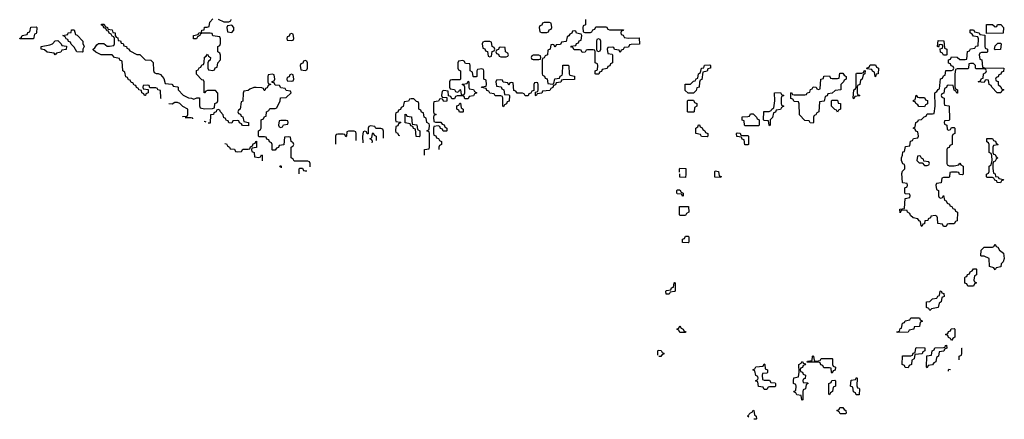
# Model space of a CAD drawing. Header units: inches. Extents: x 2774406 to 2911609, y 892737 to 1000506.
# Tile 15 of 79: x 2775548 to 2782798, y 982766 to 985707. Entities that reach past the tile are written whole.
import ezdxf

# ---------------------------------------------------------------- set-up
doc = ezdxf.new("R2010")
doc.units = ezdxf.units.IN
doc.header["$MEASUREMENT"] = 0
doc.layers.add('C7978', color=7, linetype='Continuous')
doc.layers.add('C7988', color=7, linetype='Continuous')

msp = doc.modelspace()

# ---------------------------------------------------------------- linework, layer by layer
at = {"layer": 'C7978', "color": 6}
for points in [[(2776590, 985128), (2776588, 985130), (2776586, 985186), (2776566, 985190), (2776562, 985202), (2776550, 985206), (2776506, 985206), (2776502, 985222), (2776490, 985226), (2776458, 985222), (2776454, 985210), (2776458, 985198), (2776494, 985194), (2776494, 985170), (2776478, 985162), (2776474, 985150), (2776466, 985150), (2776462, 985162), (2776448.4, 985168.4), (2776446, 985186), (2776426, 985190), (2776422, 985202), (2776408, 985208), (2776402, 985222), (2776390, 985226), (2776382, 985242), (2776370, 985246), (2776362, 985262), (2776350, 985266), (2776342, 985282), (2776330, 985286), (2776322, 985322), (2776308, 985330), (2776302, 985402), (2776286, 985410), (2776282, 985422), (2776246, 985430), (2776228, 985448), (2776149, 985449), (2776108.4, 985468.4), (2776090, 985486), (2776088, 985490), (2776100.4, 985499.6), (2776116.4, 985523.6), (2776128.4, 985531.6), (2776167.3, 985532.7), (2776192.7, 985512.7), (2776210, 985512), (2776242, 985518), (2776246, 985530), (2776246, 985570), (2776242, 985582), (2776230, 985586), (2776222, 985602), (2776208, 985608), (2776202, 985622), (2776190, 985626), (2776182, 985642), (2776168, 985648), (2776162, 985662), (2776150, 985666), (2776150, 985674), (2776170, 985674), (2776178, 985658), (2776194, 985650), (2776198, 985638), (2776230, 985634), (2776234, 985614), (2776251.3, 985610), (2776252, 985592), (2776258, 985578), (2776270, 985574), (2776274, 985554), (2776290, 985552), (2776294, 985534), (2776310, 985532), (2776314, 985514), (2776334, 985510), (2776338, 985498), (2776350, 985494), (2776358, 985478), (2776410, 985452), (2776431.6, 985451.6), (2776472.7, 985412.7), (2776514, 985410), (2776532, 985392), (2776532.7, 985332.7), (2776538, 985318), (2776552, 985312), (2776568, 985312), (2776583.6, 985303.6), (2776610, 985274), (2776618, 985238), (2776668, 985232), (2776674, 985230), (2776678, 985218), (2776710, 985214), (2776714, 985210), (2776714, 985190), (2776751.6, 985151.6), (2776790, 985131.3), (2776814, 985130), (2776830, 985122), (2776852, 985132), (2776872.7, 985132.7), (2776872.7, 985072.7), (2776878, 985058), (2776910, 985052), (2776967.3, 985052.7), (2776982, 985058), (2776986, 985090), (2777002, 985098), (2777006, 985110), (2777007.3, 985167.3), (2776990, 985186), (2776930, 985186), (2776918, 985182), (2776910, 985168), (2776906, 985170), (2776906, 985250), (2776902, 985262), (2776890, 985266), (2776850, 985306), (2776848.7, 985328.7), (2776850, 985334), (2776862, 985338), (2776870, 985354), (2776882, 985358), (2776890, 985374), (2776902, 985378), (2776907.3, 985392.7), (2776908.7, 985431.3), (2776922, 985438), (2776930, 985454), (2776938, 985438), (2776952, 985430), (2776951.6, 985408.4), (2776938, 985402), (2776934, 985390), (2776934, 985350), (2776938, 985338), (2776970, 985334), (2776982, 985338), (2776988, 985352), (2777002, 985358), (2777008, 985390), (2777027.3, 985412.7), (2777027.3, 985447.3), (2777022, 985462), (2777006, 985470), (2777006, 985510), (2777022, 985518), (2777027.3, 985532.7), (2777027.3, 985567.3), (2777022, 985582), (2776970, 985588), (2776966, 985606), (2776950, 985608), (2776892.7, 985607.3), (2776878, 985602), (2776874, 985590), (2776858, 985582), (2776850, 985566), (2776827.3, 985567.3), (2776828, 985590), (2776862, 985598), (2776866, 985610), (2776886, 985614), (2776888, 985630), (2776906, 985634), (2776910, 985651.3), (2776928, 985652), (2776942, 985658), (2776948, 985690), (2776970, 985714)], [(2777010, 985712), (2777050, 985692), (2777087.3, 985692.7), (2777102, 985698), (2777106, 985710)], [(2779714, 985710), (2779714, 985670), (2779698, 985662), (2779694, 985650), (2779698, 985618), (2779710, 985614), (2779750, 985614), (2779762, 985618), (2779767.3, 985632.7), (2779782, 985638), (2779790, 985654), (2779870, 985654), (2779878, 985638), (2779890, 985634), (2779994, 985634), (2779992.7, 985627.3), (2779978, 985622), (2779974, 985610), (2779978, 985598), (2779992.7, 985592.7), (2779998, 985578), (2780000, 985577.6)], [(2780000, 985502.3), (2779998, 985502), (2779992.7, 985487.3), (2779978, 985482), (2779970, 985466), (2779962, 985482), (2779927.3, 985487.3), (2779922, 985502), (2779910, 985506), (2779878, 985502), (2779874, 985490), (2779878, 985458), (2779910, 985454), (2779914, 985450), (2779914, 985390), (2779898, 985382), (2779892.7, 985367.3), (2779878, 985362), (2779872.7, 985347.3), (2779838, 985342), (2779832.7, 985327.3), (2779818, 985322), (2779812.7, 985307.3), (2779790, 985306), (2779786, 985310), (2779786, 985330), (2779802, 985338), (2779806, 985370), (2779802, 985382), (2779786, 985390), (2779786, 985470), (2779782, 985482), (2779770, 985486), (2779730, 985486), (2779718, 985482), (2779712.7, 985467.3), (2779690, 985466), (2779682, 985482), (2779670, 985486), (2779630, 985486), (2779622, 985502), (2779610, 985506), (2779607.3, 985512.7), (2779642, 985518), (2779647.3, 985532.7), (2779662, 985538), (2779667.3, 985552.7), (2779682, 985558), (2779686, 985590), (2779682, 985602), (2779647.3, 985607.3), (2779642, 985622), (2779630, 985626), (2779618, 985622), (2779612.7, 985607.3), (2779598, 985602), (2779592, 985588), (2779578, 985582), (2779572.7, 985547.3), (2779538, 985542), (2779530, 985526), (2779498, 985522), (2779490, 985506), (2779482, 985522), (2779470, 985526), (2779458, 985522), (2779454, 985490), (2779438, 985482), (2779434, 985450), (2779418, 985442), (2779410, 985426), (2779398, 985422), (2779394, 985410), (2779394, 985310), (2779398, 985298), (2779412.7, 985292.7), (2779418, 985278), (2779432.7, 985272.7), (2779438, 985238), (2779470, 985234), (2779482, 985238), (2779487.3, 985272.7), (2779522, 985278), (2779527.3, 985292.7), (2779542, 985298), (2779546, 985310), (2779547.3, 985372.7), (2779587.3, 985372.7), (2779592.7, 985367.3), (2779594, 985310), (2779598, 985298), (2779632.7, 985292.7), (2779632.7, 985267.3), (2779550, 985266), (2779538, 985262), (2779532.7, 985247.3), (2779498, 985242), (2779492.7, 985227.3), (2779478, 985222), (2779472.7, 985207.3), (2779458, 985202), (2779452.7, 985187.3), (2779398, 985182), (2779392.7, 985167.3), (2779358, 985162), (2779350, 985146), (2779346, 985150), (2779346, 985174), (2779362, 985178), (2779366, 985190), (2779366, 985230), (2779362, 985242), (2779350, 985246), (2779338, 985242), (2779334, 985230), (2779334, 985186), (2779318, 985182), (2779312.7, 985167.3), (2779298, 985162), (2779292.7, 985147.3), (2779270, 985146), (2779262, 985162), (2779250, 985166), (2779210, 985166), (2779202, 985182), (2779187.3, 985187.3), (2779182, 985242), (2779170, 985246), (2779158, 985242), (2779150, 985226), (2779142, 985242), (2779107.3, 985247.3), (2779102, 985262), (2779090, 985266), (2779058, 985262), (2779054, 985250), (2779058, 985218), (2779092.7, 985212.7), (2779098, 985198), (2779114, 985190), (2779118, 985158), (2779150, 985154), (2779154, 985150), (2779152.7, 985107.3), (2779138, 985102), (2779132.7, 985087.3), (2779118, 985082), (2779110, 985066), (2779106, 985070), (2779106, 985130), (2779102, 985142), (2779090, 985146), (2779050, 985146), (2779042, 985162), (2779010, 985166), (2779002, 985182), (2778987.3, 985187.3), (2778982, 985202), (2778947.3, 985207.3), (2778950, 985214), (2778982, 985218), (2778986, 985230), (2778982, 985262), (2778966, 985270), (2778966, 985330), (2778962, 985342), (2778950, 985346), (2778918, 985342), (2778914, 985330), (2778914, 985290), (2778910, 985286), (2778890, 985286), (2778886, 985290), (2778882, 985322), (2778866, 985330), (2778866, 985370), (2778862, 985382), (2778830, 985386), (2778822, 985402), (2778810, 985406), (2778778, 985402), (2778774, 985390), (2778774, 985350), (2778778, 985338), (2778794, 985330), (2778794, 985270), (2778790, 985266), (2778730, 985266), (2778718, 985262), (2778714, 985250), (2778714, 985210), (2778718, 985198), (2778750, 985194), (2778758, 985178), (2778770, 985174), (2778782, 985178), (2778790, 985194), (2778794, 985190), (2778798, 985158), (2778810, 985154), (2778822, 985158), (2778826, 985170), (2778826, 985210), (2778822, 985222), (2778806, 985230), (2778810, 985234), (2778842, 985238), (2778850, 985254), (2778854, 985250), (2778854, 985210), (2778858, 985198), (2778890, 985194), (2778898, 985178), (2778914, 985170), (2778898, 985162), (2778890, 985146), (2778858, 985142), (2778850, 985126), (2778826, 985126), (2778822, 985142), (2778810, 985146), (2778770, 985146), (2778758, 985142), (2778750, 985126), (2778730, 985126), (2778722, 985142), (2778706, 985146), (2778702, 985182), (2778670, 985186), (2778658, 985182), (2778654, 985150), (2778658, 985138), (2778694, 985134), (2778692.7, 985107.3), (2778670, 985106), (2778662, 985122), (2778650, 985126), (2778638, 985122), (2778632, 985108), (2778598, 985102), (2778594, 985090), (2778594, 985030), (2778598, 985018), (2778614, 985010), (2778598, 985002), (2778594, 984990), (2778598, 984958), (2778610, 984954), (2778650, 984954), (2778658, 984938), (2778672.7, 984932.7), (2778678, 984918), (2778694, 984910), (2778694, 984890), (2778690, 984886), (2778667.3, 984887.3), (2778662, 984902), (2778647.3, 984907.3), (2778642, 984922), (2778630, 984926), (2778598, 984922), (2778594, 984910), (2778594, 984870), (2778598, 984858), (2778612.7, 984852.7), (2778618, 984838), (2778632.7, 984832.7), (2778638, 984818), (2778654, 984810), (2778654, 984790), (2778638, 984782), (2778634, 984770), (2778634, 984752.1)], [(2777410, 985306), (2777378, 985302), (2777374, 985290), (2777374, 985250), (2777378, 985238), (2777394, 985234), (2777394, 985230), (2777378, 985222), (2777370, 985206), (2777358, 985202), (2777352.7, 985187.3), (2777347.3, 985187.3), (2777342, 985202), (2777330, 985206), (2777290, 985208), (2777272.7, 985207.3), (2777243.6, 985196.4), (2777230, 985186), (2777198, 985182), (2777192.7, 985167.3), (2777191.6, 985108.4), (2777178, 985102), (2777172, 985048), (2777158, 985042), (2777154, 985030), (2777158, 985018), (2777172.7, 985012.7), (2777178, 984998), (2777191.6, 984991.6), (2777198, 984958), (2777234, 984950), (2777232.7, 984927.3), (2777188.4, 984928.4), (2777182, 984942), (2777167.3, 984947.3), (2777162, 984962), (2777150, 984966), (2777118, 984962), (2777110, 984946), (2777087.3, 984947.3), (2777082, 984962), (2777070, 984966), (2777062, 984982), (2777050, 984986), (2777047.3, 985007.3), (2777026, 985030), (2777022, 985042), (2777010, 985046), (2776998, 985042), (2776994, 985030), (2776978, 985022), (2776974, 985010), (2776954, 985006), (2776950, 984946), (2776936.5, 984946)], [(2777686, 984624.5), (2777686, 984650), (2777682, 984662), (2777670, 984666), (2777570, 984666), (2777562, 984682), (2777546, 984690), (2777546, 984770), (2777562, 984778), (2777566, 984790), (2777562, 984802), (2777546, 984810), (2777542, 984842), (2777530, 984846), (2777498, 984842), (2777492.7, 984787.3), (2777458, 984782), (2777452.7, 984767.3), (2777438, 984762), (2777430, 984746), (2777410, 984746), (2777406, 984750), (2777406, 984790), (2777402, 984802), (2777388, 984808), (2777382, 984822), (2777368, 984828), (2777362, 984842), (2777350, 984846), (2777310, 984846), (2777306, 984850), (2777306, 984890), (2777322, 984898), (2777326, 984910), (2777326, 984970), (2777342, 984978), (2777350, 984994), (2777362, 984998), (2777366, 985030), (2777382, 985038), (2777390, 985054), (2777430, 985054), (2777442, 985058), (2777466, 985110), (2777467.3, 985132.7), (2777510, 985134), (2777546, 985170), (2777542, 985182), (2777510, 985186), (2777502, 985202), (2777470, 985206), (2777462, 985222), (2777430, 985226), (2777422, 985242), (2777406, 985246), (2777407.3, 985252.7), (2777422, 985258), (2777426, 985270), (2777422, 985302), (2777410, 985306)], [(2776749.5, 984993), (2776750, 984994), (2776782, 984998), (2776786, 985010), (2776786, 985050), (2776748.4, 985068.4), (2776726, 985090), (2776710, 985098), (2776690, 985098), (2776670, 985086), (2776646.5, 985087.2)], [(2778450, 985126), (2778430, 985126), (2778418, 985122), (2778411.6, 985108.4), (2778378, 985102), (2778372.7, 985067.3), (2778358, 985062), (2778352.7, 985047.3), (2778338, 985042), (2778332.7, 985027.3), (2778318, 985022), (2778314, 985010), (2778314, 984970), (2778318, 984958), (2778350, 984954), (2778354, 984950), (2778338, 984942), (2778332.7, 984927.3), (2778318, 984922), (2778314, 984890), (2778318, 984878), (2778330, 984874), (2778338, 984858), (2778344.2, 984854.9)], [(2778528, 984711), (2778528, 984752), (2778562, 984758), (2778566, 984770), (2778566, 984870), (2778562, 984882), (2778546, 984890), (2778562, 984898), (2778566, 984930), (2778562, 984942), (2778546, 984950), (2778542, 984982), (2778526, 984990), (2778522, 985022), (2778507.3, 985027.3), (2778502, 985042), (2778486, 985050), (2778486, 985090), (2778482, 985102), (2778470, 985106), (2778450, 985126)], [(2776823.6, 984978.6), (2776822, 984982), (2776810, 984986), (2776770, 984986), (2776765.5, 984984.5)], [(2776921.6, 984952.4), (2776916.4, 984956.4), (2776907, 984957)], [(2778130, 984926), (2778118, 984922), (2778114, 984910), (2778112.7, 984867.3), (2778107.3, 984867.3), (2778102, 984882), (2778090, 984886), (2778078, 984882), (2778072.7, 984847.3), (2778073.8, 984800.7)], [(2778227.3, 984835.6), (2778227.3, 984887.3), (2778222, 984902), (2778207.3, 984907.3), (2778170, 984906), (2778162, 984922), (2778130, 984926)], [(2778010, 984886), (2777970, 984886), (2777958, 984882), (2777954, 984850), (2777950, 984846), (2777942, 984862), (2777930, 984866), (2777890, 984866), (2777878, 984862), (2777874, 984850), (2777873.3, 984791.1)], [(2778026, 984819.3), (2778026, 984870), (2778022, 984882), (2778010, 984886)], [(2778143.3, 984801.8), (2778146, 984810), (2778142, 984822), (2778130, 984826), (2778128, 984832), (2778142, 984838), (2778146, 984870), (2778150, 984874), (2778158, 984858), (2778174, 984850), (2778174, 984818.8)], [(2777058.5, 984795.4), (2777070, 984794), (2777078, 984778), (2777094, 984770), (2777098, 984758), (2777130, 984754), (2777138, 984738), (2777150, 984734), (2777182, 984738), (2777190, 984754), (2777230, 984754), (2777242, 984758), (2777247.3, 984772.7), (2777262, 984778), (2777267.3, 984792.7), (2777282, 984798), (2777286, 984810), (2777292.7, 984812.7), (2777292.7, 984767.3), (2777258, 984762), (2777254, 984750), (2777258, 984738), (2777274, 984730), (2777278, 984698), (2777310, 984694), (2777322, 984698), (2777327.3, 984712.7), (2777334, 984710), (2777333.3, 984668)], [(2777464.5, 984623), (2777470, 984634), (2777474, 984630), (2777474, 984617.8)], [(2777606.6, 984573.2), (2777606, 984610), (2777610, 984614), (2777630, 984614), (2777638, 984598), (2777650, 984594), (2777663.1, 984595.6)]]:
    msp.add_lwpolyline(points, dxfattribs=at)
for points in [[(2775550, 985566), (2775548, 985570), (2775562, 985578), (2775566, 985590), (2775602, 985598), (2775608, 985612), (2775622, 985618), (2775630, 985652), (2775670, 985654), (2775674, 985650), (2775671.3, 985611.3), (2775670, 985606), (2775658, 985602), (2775650, 985566)], [(2777110, 985666), (2777078, 985662), (2777074, 985650), (2777078, 985618), (2777110, 985614), (2777126, 985630), (2777126, 985650)], [(2779450, 985686), (2779410, 985686), (2779398, 985682), (2779392.7, 985667.3), (2779378, 985662), (2779374, 985650), (2779378, 985618), (2779390, 985614), (2779430, 985614), (2779442, 985618), (2779447.3, 985632.7), (2779462, 985638), (2779466, 985650), (2779462, 985682)], [(2776010, 985468), (2775968, 985470), (2775950, 985506), (2775927.3, 985527.3), (2775922, 985542), (2775907.3, 985547.3), (2775902, 985562), (2775890, 985566), (2775882, 985582), (2775866, 985590), (2775902, 985598), (2775906, 985610), (2775927.3, 985612.7), (2775930, 985634), (2775950, 985634), (2775958, 985598), (2775970, 985594), (2776012, 985550), (2776012.7, 985532.7), (2776022, 985510), (2776014, 985490), (2776014, 985470)], [(2777550, 985606), (2777538, 985602), (2777532.7, 985587.3), (2777518, 985582), (2777514, 985570), (2777518, 985558), (2777550, 985554), (2777562, 985558), (2777566, 985570), (2777562, 985602)], [(2779810, 985566), (2779798, 985562), (2779794, 985550), (2779794, 985490), (2779798, 985478), (2779810, 985474), (2779822, 985478), (2779826, 985490), (2779826, 985550), (2779822, 985562)], [(2775810, 985448), (2775802, 985462), (2775750, 985468), (2775730, 985486), (2775706, 985490), (2775706, 985510), (2775770, 985522), (2775789.1, 985530.9), (2775810, 985552), (2775830, 985554), (2775854, 985530), (2775858, 985518), (2775892.7, 985512.7), (2775891.1, 985488.9), (2775858, 985482), (2775850, 985468), (2775818, 985462)], [(2779010, 985546), (2778970, 985546), (2778958, 985542), (2778954, 985530), (2778958, 985498), (2778972.7, 985492.7), (2778978, 985478), (2778992.7, 985472.7), (2778998, 985438), (2779010, 985434), (2779022, 985438), (2779027.3, 985472.7), (2779042, 985478), (2779046, 985490), (2779042, 985502), (2779026, 985510), (2779022, 985542)], [(2779090, 985506), (2779078, 985502), (2779072.7, 985487.3), (2779058, 985482), (2779054, 985470), (2779058, 985458), (2779072.7, 985452.7), (2779078, 985438), (2779090, 985434), (2779130, 985434), (2779142, 985438), (2779146, 985450), (2779142, 985462), (2779126, 985470), (2779122, 985502)], [(2779370, 985446), (2779330, 985446), (2779318, 985442), (2779314, 985430), (2779318, 985418), (2779330, 985414), (2779370, 985414), (2779382, 985418), (2779386, 985430), (2779382, 985442)], [(2777650, 985406), (2777638, 985402), (2777632.7, 985387.3), (2777618, 985382), (2777614, 985370), (2777618, 985338), (2777650, 985334), (2777662, 985338), (2777666, 985350), (2777666, 985390), (2777662, 985402)], [(2777550, 985306), (2777538, 985302), (2777532.7, 985287.3), (2777518, 985282), (2777514, 985270), (2777518, 985258), (2777550, 985254), (2777562, 985258), (2777566, 985270), (2777562, 985302)], [(2778786, 985026), (2778782, 985042), (2778766, 985050), (2778767.3, 985072.7), (2778782, 985078), (2778790, 985094), (2778794, 985094), (2778798, 985058), (2778814, 985050), (2778814, 985030), (2778810, 985026)], [(2778490, 984846), (2778467.3, 984847.3), (2778462, 984902), (2778447.3, 984907.3), (2778442, 984922), (2778427.3, 984927.3), (2778422, 984942), (2778387.3, 984947.3), (2778387.3, 985012.7), (2778394, 985010), (2778398, 984998), (2778432.7, 984992.7), (2778438, 984938), (2778472.7, 984932.7), (2778478, 984898), (2778494, 984890), (2778494, 984850)], [(2777510, 984966), (2777470, 984966), (2777458, 984962), (2777454, 984930), (2777458, 984918), (2777470, 984914), (2777482, 984918), (2777490, 984934), (2777522, 984938), (2777526, 984950), (2777522, 984962)]]:
    msp.add_lwpolyline(points, close=True, dxfattribs=at)
at = {"layer": 'C7988', "color": 6}
for points in [[(2782730, 985654), (2782742, 985658), (2782748.4, 985671.6), (2782771.6, 985671.6), (2782791.3, 985650), (2782790, 985608), (2782666, 985606), (2782667.3, 985672.7), (2782711.6, 985671.6)], [(2782771.6, 985168.4), (2782746, 985170), (2782706, 985210), (2782702, 985222), (2782686, 985230), (2782682, 985262), (2782670, 985266), (2782658, 985262), (2782650, 985246), (2782606, 985250), (2782622, 985258), (2782630, 985274), (2782642, 985278), (2782646, 985310), (2782662, 985318), (2782666, 985330), (2782662, 985342), (2782650, 985346), (2782590, 985346), (2782586, 985350), (2782586, 985370), (2782570, 985386), (2782550, 985386), (2782538, 985382), (2782534, 985350), (2782530, 985346), (2782450, 985346), (2782438, 985342), (2782432.7, 985307.3), (2782432.7, 985212.7), (2782438, 985198), (2782454, 985190), (2782452.7, 985167.3), (2782447.3, 985167.3), (2782442, 985182), (2782428.4, 985188.4), (2782422, 985222), (2782390, 985226), (2782378, 985222), (2782372, 985208), (2782358, 985202), (2782352.7, 985167.3), (2782338, 985162), (2782334, 985150), (2782338, 985138), (2782354, 985130), (2782354, 985090), (2782358, 985078), (2782390, 985074), (2782392, 985070), (2782394, 984970), (2782390, 984966), (2782358, 984962), (2782354, 984950), (2782358, 984938), (2782374, 984930), (2782378, 984898), (2782390, 984894), (2782402, 984898), (2782410, 984914), (2782430, 984914), (2782434, 984910), (2782434, 984870), (2782418, 984862), (2782414, 984850), (2782414, 984790), (2782398, 984782), (2782392.7, 984767.3), (2782378, 984762), (2782374, 984750), (2782374, 984650), (2782378, 984638), (2782392.7, 984632.7), (2782430, 984632), (2782462, 984638), (2782470, 984652), (2782478, 984638), (2782494, 984630), (2782494, 984570), (2782490, 984566), (2782467.3, 984567.3), (2782462, 984582), (2782450, 984586), (2782410, 984586), (2782398, 984582), (2782394, 984550), (2782390, 984546), (2782350, 984546), (2782338, 984542), (2782332.7, 984507.3), (2782298, 984502), (2782294, 984490), (2782298, 984458), (2782314, 984450), (2782314, 984410), (2782318, 984398), (2782330, 984394), (2782342, 984398), (2782350, 984414), (2782358, 984378), (2782370, 984374), (2782378, 984358), (2782394, 984350), (2782398, 984338), (2782412.7, 984332.7), (2782418, 984318), (2782432.7, 984312.7), (2782438, 984298), (2782454, 984290), (2782450, 984226), (2782438, 984222), (2782430, 984206), (2782390, 984206), (2782378, 984202), (2782370, 984186), (2782350, 984186), (2782342, 984202), (2782308, 984208), (2782306, 984250), (2782302, 984262), (2782290, 984266), (2782258, 984262), (2782254, 984250), (2782238, 984242), (2782234, 984230), (2782214, 984226), (2782210, 984206), (2782198, 984202), (2782190, 984186), (2782186, 984190), (2782182, 984222), (2782170, 984226), (2782162, 984242), (2782126, 984250), (2782107.3, 984267.3), (2782102, 984282), (2782086, 984290), (2782082, 984302), (2782050, 984306), (2782038, 984302), (2782030, 984286), (2782028, 984312), (2782062, 984318), (2782068.4, 984391.6), (2782102, 984398), (2782106, 984410), (2782102, 984422), (2782070, 984426), (2782066, 984430), (2782066, 984470), (2782082, 984478), (2782086, 984490), (2782082, 984502), (2782050, 984506), (2782048, 984510), (2782044, 984576), (2782048.4, 984591.6), (2782066, 984610), (2782066, 984630), (2782062, 984642), (2782050, 984646), (2782042, 984670), (2782042, 984690), (2782049.2, 984710.8), (2782050, 984734), (2782062, 984738), (2782070, 984774), (2782102, 984778), (2782107.3, 984812.7), (2782122, 984818), (2782130, 984834), (2782162, 984838), (2782166, 984850), (2782162, 984882), (2782147.3, 984887.3), (2782142, 984902), (2782128, 984910), (2782142, 984918), (2782146, 984950), (2782162, 984958), (2782166, 984970), (2782187.3, 984972.7), (2782207.3, 984992.7), (2782222, 984998), (2782230, 985014), (2782270, 985014), (2782282, 985018), (2782288, 985070), (2782286, 985170), (2782302, 985178), (2782310, 985194), (2782322, 985198), (2782328.4, 985271.6), (2782342, 985278), (2782350, 985294), (2782362, 985298), (2782367.3, 985332.7), (2782410, 985334), (2782422, 985338), (2782426, 985350), (2782422, 985362), (2782407.3, 985367.3), (2782402, 985382), (2782387.3, 985387.3), (2782387.3, 985412.7), (2782402, 985418), (2782410, 985434), (2782451.6, 985431.6), (2782470, 985414), (2782510, 985414), (2782522, 985418), (2782527.3, 985472.7), (2782542, 985478), (2782550, 985494), (2782582, 985498), (2782588.4, 985511.6), (2782606, 985514), (2782607.3, 985567.3), (2782602, 985582), (2782570, 985586), (2782562, 985602), (2782546, 985610), (2782547.3, 985632.7), (2782567.3, 985632.7), (2782574, 985630), (2782578, 985618), (2782614, 985610), (2782618, 985598), (2782654, 985594), (2782654, 985510), (2782658, 985498), (2782674, 985490), (2782674, 985470), (2782670, 985466), (2782630, 985466), (2782618, 985462), (2782614, 985450), (2782618, 985418), (2782631.6, 985411.6), (2782638, 985358), (2782652.7, 985352.7), (2782794, 985350), (2782792.7, 985327.3), (2782778, 985322), (2782772.7, 985307.3), (2782758, 985302), (2782752.7, 985287.3), (2782738, 985282), (2782734, 985270), (2782738, 985258), (2782752.7, 985252.7), (2782754, 985230), (2782772.7, 985212.7), (2782778, 985198), (2782794, 985190), (2782778, 985182)], [(2782350, 985446), (2782342, 985462), (2782328.4, 985468.4), (2782326, 985494), (2782342, 985498), (2782346, 985510), (2782342, 985522), (2782330, 985526), (2782318, 985522), (2782314, 985506), (2782306, 985510), (2782310, 985554), (2782352.7, 985552.7), (2782358, 985498), (2782374, 985490), (2782374, 985450), (2782370, 985446)], [(2782730, 985486), (2782726, 985490), (2782730, 985514), (2782750, 985534), (2782770, 985534), (2782774, 985530), (2782770, 985488)], [(2780470, 985166), (2780447.3, 985187.3), (2780447.3, 985232.7), (2780487.3, 985232.7), (2780510, 985254), (2780522, 985258), (2780528, 985272), (2780542, 985278), (2780546, 985310), (2780562, 985318), (2780568.9, 985351.1), (2780586, 985354), (2780590, 985372), (2780630, 985374), (2780634, 985370), (2780634, 985350), (2780614, 985346), (2780610, 985328), (2780578, 985322), (2780571.6, 985268.4), (2780558, 985262), (2780552.7, 985247.3), (2780552, 985210), (2780534, 985206), (2780530, 985186), (2780510, 985166)], [(2781850, 985286), (2781846, 985290), (2781842, 985322), (2781828, 985328), (2781822, 985342), (2781786, 985346), (2781787.3, 985352.7), (2781802, 985358), (2781810, 985374), (2781850, 985374), (2781858, 985358), (2781871.3, 985351.3), (2781870, 985308), (2781854, 985306)], [(2781390, 984946), (2781367.3, 984947.3), (2781362, 984962), (2781330, 984966), (2781290, 985006), (2781287.3, 985087.3), (2781282, 985102), (2781250, 985106), (2781242, 985122), (2781227.3, 985127.3), (2781226, 985170), (2781230, 985172), (2781238, 985158), (2781250, 985154), (2781330, 985154), (2781342, 985158), (2781346, 985170), (2781366, 985174), (2781370, 985194), (2781382, 985198), (2781390, 985214), (2781412, 985212), (2781418, 985198), (2781430, 985194), (2781442, 985198), (2781448, 985270), (2781466, 985274), (2781470, 985292), (2781510, 985294), (2781518, 985278), (2781530, 985274), (2781570, 985274), (2781582, 985278), (2781587.3, 985312.7), (2781610, 985314), (2781618, 985298), (2781634, 985290), (2781634, 985270), (2781618, 985262), (2781614, 985250), (2781594, 985230), (2781594, 985190), (2781552.7, 985187.3), (2781530, 985166), (2781498, 985162), (2781492.7, 985147.3), (2781478, 985142), (2781472, 985108), (2781438, 985102), (2781431.6, 985028.4), (2781418, 985022), (2781410, 985006), (2781398, 985002), (2781394, 984990), (2781394, 984950)], [(2781690, 985126), (2781686, 985130), (2781688.9, 985191.1), (2781702, 985198), (2781706, 985210), (2781706, 985310), (2781710, 985314), (2781750, 985314), (2781762, 985318), (2781766, 985330), (2781774, 985334), (2781772, 985310), (2781758, 985302), (2781752, 985270), (2781738, 985262), (2781734, 985230), (2781718, 985222), (2781714, 985210), (2781714, 985170), (2781718, 985158), (2781734, 985150), (2781730, 985146), (2781698, 985142)], [(2781070, 984926), (2781066, 984930), (2781062, 984962), (2781030, 984966), (2781026, 984970), (2781028, 985032), (2781067.3, 985032.7), (2781082, 985038), (2781086, 985050), (2781102, 985058), (2781108, 985110), (2781106, 985170), (2781150, 985172), (2781158, 985158), (2781174, 985150), (2781158, 985142), (2781154, 985130), (2781154, 985090), (2781158, 985078), (2781174, 985070), (2781158, 985062), (2781150, 985046), (2781118, 985042), (2781112, 985028), (2781098, 985022), (2781091.6, 984988.4), (2781074, 984970), (2781074, 984930)], [(2782170, 985134), (2782210, 985134), (2782218, 985118), (2782232.7, 985112.7), (2782231.6, 985088.4), (2782218, 985082), (2782210, 985066), (2782168.4, 985068.4), (2782162, 985082), (2782146, 985090), (2782142, 985102), (2782130, 985106), (2782130, 985114), (2782142, 985118), (2782150, 985152), (2782158, 985138)], [(2780470, 985026), (2780466, 985030), (2780466, 985110), (2780470, 985114), (2780510, 985114), (2780518, 985098), (2780534, 985090), (2780534, 985070), (2780518, 985062), (2780514, 985030), (2780510, 985026)], [(2781570, 985026), (2781562, 985042), (2781550, 985046), (2781526, 985070), (2781526, 985110), (2781530, 985114), (2781570, 985114), (2781574, 985094), (2781592, 985090), (2781591.6, 985048.4), (2781578, 985042)], [(2780890, 984926), (2780886, 984930), (2780882, 984962), (2780868, 984968), (2780868.4, 984991.6), (2780910, 984994), (2780922, 984998), (2780930, 985014), (2780950, 985014), (2780974, 984990), (2780978, 984978), (2780994, 984970), (2780994, 984930), (2780990, 984926)], [(2780610, 984846), (2780568.4, 984848.4), (2780562, 984862), (2780526, 984870), (2780526, 984910), (2780542, 984918), (2780547.3, 984932.7), (2780552.7, 984932.7), (2780558, 984918), (2780572.7, 984912.7), (2780578, 984898), (2780594, 984890), (2780598, 984878), (2780614, 984870), (2780614, 984850)], [(2780870, 984854), (2780910, 984854), (2780914, 984850), (2780914, 984790), (2780910, 984786), (2780887.3, 984787.3), (2780882, 984822), (2780867.3, 984827.3), (2780862, 984842), (2780827.3, 984847.3), (2780826, 984870), (2780830, 984874), (2780852.7, 984872.7), (2780858, 984858)], [(2782770, 984506), (2782746, 984510), (2782742, 984522), (2782727.3, 984527.3), (2782722, 984542), (2782710, 984546), (2782670, 984546), (2782666, 984550), (2782666, 984570), (2782682, 984578), (2782686, 984590), (2782686, 984630), (2782702, 984638), (2782708, 984670), (2782707.3, 984707.3), (2782702, 984722), (2782686, 984730), (2782686, 984790), (2782682, 984802), (2782668.4, 984808.4), (2782670, 984832), (2782710, 984832), (2782718, 984818), (2782732.7, 984812.7), (2782738, 984798), (2782754, 984790), (2782750, 984786), (2782718, 984782), (2782714, 984770), (2782714, 984730), (2782718, 984718), (2782730, 984714), (2782738, 984698), (2782751.3, 984690), (2782738, 984682), (2782730, 984666), (2782718, 984662), (2782712.7, 984647.3), (2782712.7, 984612.7), (2782718, 984578), (2782730, 984574), (2782734, 984554), (2782751.6, 984551.6), (2782758, 984538), (2782791.6, 984531.6), (2782790, 984526), (2782778, 984522)], [(2782170, 984706), (2782158, 984702), (2782154, 984670), (2782170, 984654), (2782194, 984654), (2782210, 984634), (2782230, 984634), (2782242, 984638), (2782246, 984650), (2782242, 984662), (2782206, 984666), (2782202, 984682), (2782187.3, 984687.3), (2782182, 984702)], [(2780710, 984546), (2780667.3, 984547.3), (2780666, 984590), (2780670, 984594), (2780694, 984590), (2780698, 984558), (2780712.7, 984552.7)], [(2780430, 984406), (2780422, 984422), (2780390, 984426), (2780386, 984430), (2780386, 984450), (2780390, 984454), (2780410, 984454), (2780418, 984438), (2780434, 984430), (2780434, 984410)], [(2780410, 984266), (2780406, 984270), (2780407.3, 984332.7), (2780472.7, 984332.7), (2780474, 984290), (2780458, 984282), (2780450, 984266)], [(2780470, 984066), (2780428.4, 984068.4), (2780428.4, 984091.6), (2780442, 984098), (2780450, 984114), (2780470, 984114), (2780474, 984110), (2780474, 984070)], [(2782730, 983866), (2782722, 983882), (2782688, 983890), (2782686, 983950), (2782650, 983966), (2782630, 983966), (2782626, 983970), (2782628.4, 984011.6), (2782650, 984034), (2782710, 984034), (2782722, 984038), (2782730, 984054), (2782738, 984038), (2782750, 984034), (2782762, 984010), (2782792, 983990), (2782798, 983950), (2782790, 983926), (2782774, 983910), (2782772.7, 983887.3), (2782738, 983882)], [(2782530, 983746), (2782522, 983762), (2782508.4, 983768.4), (2782507.3, 983807.3), (2782510, 983814), (2782522, 983818), (2782527.3, 983832.7), (2782542, 983838), (2782547.3, 983852.7), (2782562, 983858), (2782570, 983874), (2782590, 983874), (2782594, 983870), (2782594, 983830), (2782578, 983822), (2782574, 983790), (2782578, 983778), (2782594, 983770), (2782578, 983762), (2782570, 983746)], [(2780330, 983686), (2780307.3, 983687.3), (2780306, 983710), (2780310, 983714), (2780342, 983718), (2780347.3, 983732.7), (2780362, 983738), (2780366, 983770), (2780370, 983774), (2780374, 983770), (2780374, 983710), (2780370, 983706), (2780338, 983702)], [(2782250, 983568), (2782242, 983582), (2782226, 983590), (2782226, 983630), (2782250, 983634), (2782270, 983652), (2782302, 983658), (2782308, 983672), (2782322, 983678), (2782326, 983710), (2782332.7, 983712.7), (2782338, 983698), (2782351.6, 983691.6), (2782354, 983670), (2782338, 983662), (2782334, 983630), (2782318, 983622), (2782312, 983590), (2782262, 983578)], [(2782010, 983406), (2782006, 983410), (2782026, 983414), (2782030, 983434), (2782042, 983438), (2782047.3, 983472.7), (2782062, 983478), (2782068, 983492), (2782102, 983498), (2782110, 983514), (2782172.7, 983512.7), (2782178, 983498), (2782194, 983490), (2782194, 983486), (2782178, 983482), (2782174, 983450), (2782134, 983446), (2782131.1, 983428.9), (2782098, 983422), (2782090, 983408)], [(2780410, 983406), (2780402, 983422), (2780386, 983430), (2780402, 983438), (2780410, 983454), (2780418, 983438), (2780434, 983430), (2780438, 983418), (2780454, 983410), (2780450, 983406)], [(2782410, 983346), (2782402, 983362), (2782387.3, 983367.3), (2782382, 983382), (2782366, 983390), (2782382, 983398), (2782387.3, 983412.7), (2782402, 983418), (2782407.3, 983432.7), (2782430, 983434), (2782434, 983430), (2782434, 983370), (2782418, 983362)], [(2782090, 983146), (2782067.3, 983147.3), (2782062, 983162), (2782046, 983170), (2782047.3, 983232.7), (2782110, 983234), (2782122, 983238), (2782127.3, 983252.7), (2782142, 983258), (2782146, 983290), (2782150, 983294), (2782212.7, 983292.7), (2782214, 983270), (2782198, 983262), (2782192.7, 983247.3), (2782138, 983242), (2782134, 983210), (2782118, 983202), (2782114, 983170), (2782098, 983162)], [(2782230, 983146), (2782226, 983150), (2782227.3, 983232.7), (2782262, 983238), (2782266, 983270), (2782282, 983278), (2782287.3, 983292.7), (2782350, 983294), (2782362, 983298), (2782366, 983310), (2782372.7, 983312.7), (2782374, 983290), (2782358, 983282), (2782352.7, 983267.3), (2782318, 983262), (2782314, 983230), (2782298, 983222), (2782294, 983190), (2782278, 983182), (2782270, 983166), (2782238, 983162)], [(2781030, 983054), (2781070, 983054), (2781078, 983038), (2781110, 983034), (2781114, 983030), (2781114, 983010), (2781110, 983006), (2781070, 983006), (2781058, 983002), (2781050, 982986), (2781030, 982986), (2781022, 983002), (2780987.3, 983007.3), (2780982, 983042), (2780966, 983050), (2780982, 983058), (2780986, 983070), (2780982, 983082), (2780967.3, 983087.3), (2780962, 983122), (2780946, 983130), (2780962, 983138), (2780968.4, 983151.6), (2781022, 983158), (2781030, 983174), (2781034, 983170), (2781038, 983138), (2781054, 983130), (2781054, 983110), (2781050, 983106), (2781018, 983102), (2781014, 983090), (2781018, 983058)], [(2781310, 982906), (2781306, 982910), (2781302, 982942), (2781270, 982946), (2781262, 982962), (2781248, 982968), (2781250, 982974), (2781262, 982978), (2781266, 983010), (2781262, 983022), (2781246, 983030), (2781246, 983050), (2781248.9, 983071.1), (2781282, 983078), (2781287.3, 983112.7), (2781286, 983170), (2781302, 983178), (2781306, 983190), (2781311.3, 983191.3), (2781318, 983178), (2781334, 983174), (2781330, 983166), (2781318, 983162), (2781312.7, 983147.3), (2781298, 983142), (2781294, 983130), (2781298, 983118), (2781312.7, 983112.7), (2781318, 983098), (2781334, 983090), (2781332.7, 983067.3), (2781318, 983062), (2781314, 983050), (2781318, 983038), (2781350, 983034), (2781354, 983030), (2781338, 983022), (2781334, 982990), (2781318, 982982), (2781314, 982970), (2781314, 982910)], [(2781410, 983194), (2781442, 983198), (2781450, 983214), (2781530, 983214), (2781534, 983210), (2781534, 983170), (2781538, 983158), (2781554, 983150), (2781552.7, 983127.3), (2781538, 983122), (2781530, 983106), (2781526, 983110), (2781522, 983142), (2781510, 983146), (2781470, 983146), (2781462, 983162), (2781447.3, 983167.3), (2781442, 983182), (2781430, 983186), (2781346, 983186), (2781346, 983190), (2781350, 983194), (2781382, 983198), (2781386, 983230), (2781390, 983232), (2781394, 983230), (2781398, 983198)], [(2781510, 982946), (2781506, 982950), (2781506, 983030), (2781522, 983038), (2781527.3, 983052.7), (2781550, 983054), (2781554, 983050), (2781554, 983010), (2781538, 983002), (2781534, 982970), (2781518, 982962)], [(2781730, 982946), (2781707.3, 982947.3), (2781702, 982962), (2781688.4, 982968.4), (2781682, 983002), (2781666, 983010), (2781670, 983054), (2781702, 983058), (2781710, 983074), (2781714, 983070), (2781712.7, 983012.7), (2781718, 982998), (2781730, 982994), (2781730.9, 982989.1)], [(2781590, 982806), (2781582, 982822), (2781566, 982830), (2781582, 982838), (2781587.3, 982852.7), (2781610, 982854), (2781618, 982838), (2781632, 982830), (2781634, 982810), (2781630, 982806)]]:
    msp.add_lwpolyline(points, close=True, dxfattribs=at)
for points in [[(2780000, 985577.6), (2780030, 985572), (2780110, 985574), (2780112, 985528), (2780050, 985526), (2780038, 985522), (2780030, 985506), (2780000, 985502.3)], [(2780407.1, 984584.5), (2780406, 984610), (2780410, 984614), (2780452.7, 984612.7), (2780454, 984570), (2780450, 984546)], [(2780450, 984546), (2780408.7, 984548.7), (2780407.6, 984573.1)], [(2780247.6, 983237.4), (2780246, 983270), (2780250, 983274), (2780271.6, 983271.6), (2780278, 983258), (2780291.6, 983251.6), (2780290, 983246), (2780278, 983242), (2780270, 983228)], [(2782466, 983204.5), (2782466, 983230), (2782482, 983238), (2782486, 983250), (2782486, 983290), (2782487.1, 983290.6)], [(2780270, 983228), (2780253.6, 983229.5)], [(2782386.3, 983119.7), (2782386, 983130), (2782390, 983134), (2782401.9, 983133.7)], [(2780915.7, 982781.1), (2780906, 982790), (2780930, 982814), (2780942, 982818), (2780950, 982834), (2780954, 982830), (2780958, 982798), (2780972, 982790), (2780974, 982770), (2780970, 982766)], [(2780970, 982766), (2780953.3, 982766.8)]]:
    msp.add_lwpolyline(points, dxfattribs=at)

doc.saveas('drawing.dxf')
